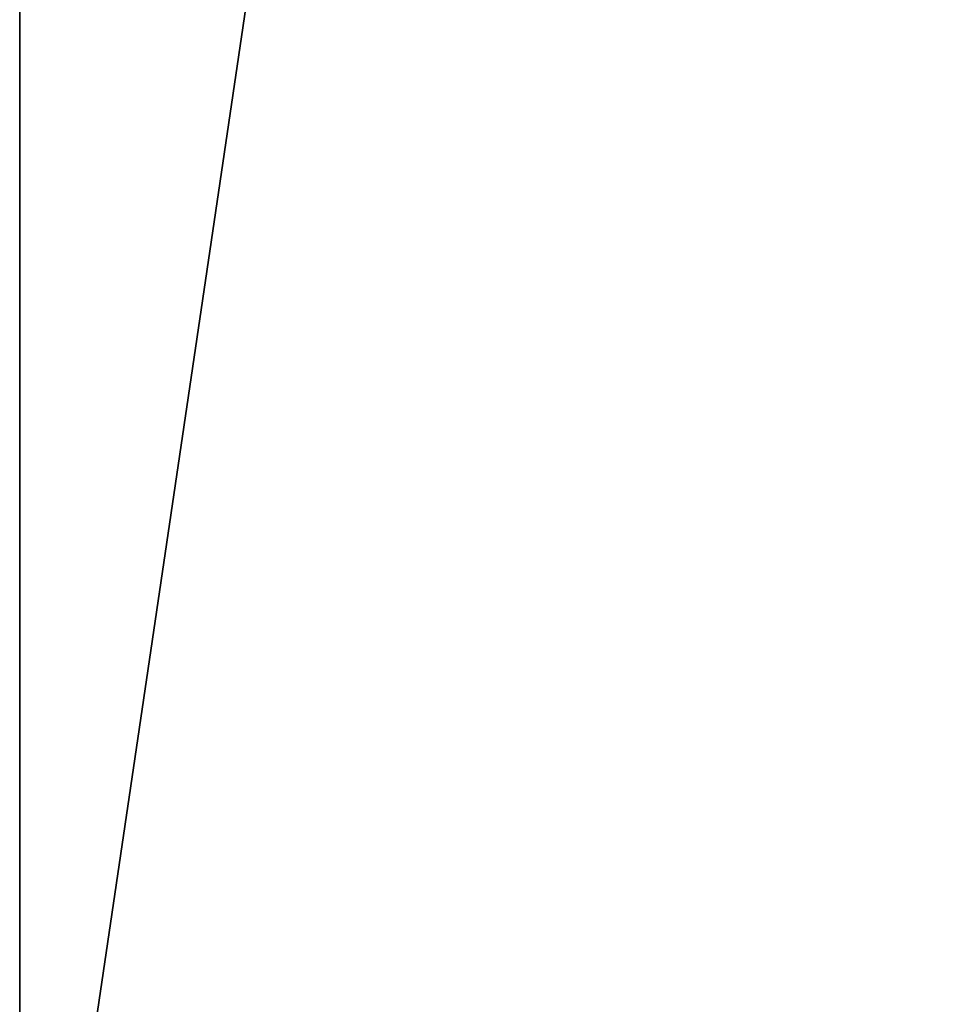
# Model space of a CAD drawing. Extents: x 0 to 29.7, y 0 to 26.4.
# Tile 11 of 37: x 1.1 to 7.3, y 6.6 to 13.2. Entities that reach past the tile are written whole.
import ezdxf

# ---------------------------------------------------------------- set-up
doc = ezdxf.new("R2010")
doc.units = 0
doc.header["$MEASUREMENT"] = 0
doc.layers.get('0').update_dxf_attribs({"color": 13, "linetype": 'CONTINUOUS'})
doc.layers.add('BOSCH_HBL8453UC_BODY', color=252, linetype='CONTINUOUS')

# ---------------------------------------------------------------- blocks, each defined once
blk = doc.blocks.new('BOSCH_HBL8453UC_TRADECAD_D')
at = {"layer": 'BOSCH_HBL8453UC_BODY', "color": 0}
for p, q in [((1.1111, 3.0858, 0.8254), (1.1111, 17.887, 0.8254)), ((1.1111, 17.887, 23.1332), (1.1111, 3.0858, 23.1332)), ((1.1111, 17.887, 23.1332), (1.1111, 3.0858, 23.1332)), ((1.1111, 3.0858), (1.1111, 17.887)), ((1.1111, 3.0858, 0.8254), (1.1111, 17.887, 0.8254)), ((1.1111, 3.0858), (1.1111, 17.887)), ((1.1111, 3.0858, 26.4991), (1.1111, 17.7044, 26.4991)), ((1.1111, 17.7044, 24.5943), (1.1111, 3.0858, 23.8029)), ((1.1111, 17.7044, 24.5943), (1.1111, 3.0858, 23.8029)), ((1.1111, 3.0858, 26.4991), (1.1111, 17.7044, 26.4991))]:
    blk.add_line(p, q, dxfattribs=at)
at = {"layer": 'BOSCH_HBL8453UC_BODY', "color": 252}
mesh = blk.add_polyface(dxfattribs=at)
corners = [(1.1111, 17.887, 0.8254), (1.1111, 3.0858, 23.1332), (1.1111, 3.0858, 0.8254), (1.1111, 17.887, 23.1332)]
mesh.append_faces([[corners[k] for k in face] for face in [(0, 1, 2), (1, 0, 3)]], dxfattribs={"vtx0": -1, "color": 252})
mesh = blk.add_polyface(dxfattribs=at)
corners = [(1.1111, 17.887, 23.1332), (1.1111, 3.0858, 23.8029), (1.1111, 3.0858, 23.1332), (1.1111, 17.7044, 24.5943)]
mesh.append_faces([[corners[k] for k in face] for face in [(0, 1, 2), (1, 0, 3)]], dxfattribs={"vtx0": -1, "color": 252})
mesh = blk.add_polyface(dxfattribs=at)
corners = [(1.1111, 17.887), (1.1111, 3.0858, 0.8254), (1.1111, 3.0858), (1.1111, 17.887, 0.8254)]
mesh.append_faces([[corners[k] for k in face] for face in [(0, 1, 2), (1, 0, 3)]], dxfattribs={"vtx0": -1, "color": 252})
mesh = blk.add_polyface(dxfattribs=at)
corners = [(28.6126, 3.0858), (1.1111, 17.887), (1.1111, 3.0858), (28.6126, 17.7044)]
mesh.append_faces([[corners[k] for k in face] for face in [(0, 1, 2), (1, 0, 3)]], dxfattribs={"vtx0": -1, "color": 252})
mesh = blk.add_polyface(dxfattribs=at)
corners = [(3.2729, 17.7044, 26.4991), (1.1111, 3.0858, 26.4991), (1.1111, 17.7044, 26.4991), (28.6126, 3.0858, 26.4991)]
mesh.append_faces([[corners[k] for k in face] for face in [(0, 1, 2), (1, 0, 3)]], dxfattribs={"vtx0": -1, "color": 252})
mesh = blk.add_polyface(dxfattribs=at)
corners = [(1.1111, 17.7044, 24.5943), (1.1111, 3.0858, 26.4991), (1.1111, 3.0858, 23.8029), (1.1111, 17.7044, 26.4991)]
mesh.append_faces([[corners[k] for k in face] for face in [(0, 1, 2), (1, 0, 3)]], dxfattribs={"vtx0": -1, "color": 252})
mesh = blk.add_polyface(dxfattribs=at)
corners = [(28.6126, 3.0858, 26.4991), (3.2729, 17.7044, 26.4991), (28.6126, 17.7044, 26.4991)]
mesh.append_faces([[corners[k] for k in face] for face in [(0, 1, 2)]], dxfattribs={"color": 252})

msp = doc.modelspace()

# ---------------------------------------------------------------- block references
at = {"color": 0}
msp.add_blockref('BOSCH_HBL8453UC_TRADECAD_D', (0, 0), dxfattribs=at)

doc.saveas('drawing.dxf')
